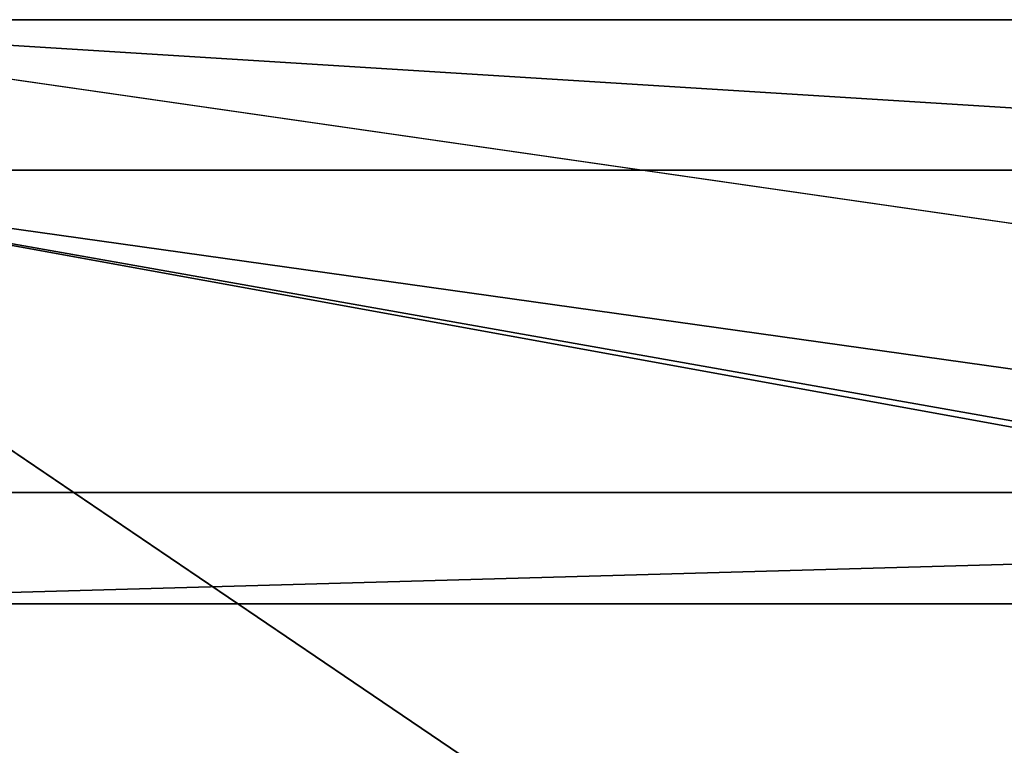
# Model space of a CAD drawing. Header units: millimetres. Extents: x -142 to 142, y -122 to 69.
# Tile 37 of 137: x -125 to -108, y 52 to 65. Entities that reach past the tile are written whole.
import ezdxf

# ---------------------------------------------------------------- set-up
doc = ezdxf.new("R2010")
doc.units = ezdxf.units.MM
doc.header["$LTSCALE"] = 65.185185
for name, color, linetype in [('12', 7, 'CONTINUOUS'), ('13', 7, 'CONTINUOUS'), ('14', 7, 'CONTINUOUS'), ('15', 7, 'CONTINUOUS'), ('17', 7, 'CONTINUOUS'), ('18', 7, 'CONTINUOUS')]:
    doc.layers.add(name, color=color, linetype=linetype)

msp = doc.modelspace()

# ---------------------------------------------------------------- linework, layer by layer
at = {"layer": '12', "linetype": 'Continuous'}
for points in [[(134.585, 47.916, 129.548), (-132.385, 64.582, 23), (-76.385, 56.513, 74.584), (134.585, 47.916, 129.548)], [(-132.385, 64.582, 23), (134.585, 47.916, 129.548), (134.585, 64.582, 23), (-132.385, 64.582, 23)], [(-132.385, 64.582, 23), (-132.385, 56.513, 74.584), (-76.385, 56.513, 74.584), (-132.385, 64.582, 23)]]:
    msp.add_3dface(points, dxfattribs=at)
at = {"layer": '13', "linetype": 'Continuous'}
for points in [[(-132.385, 62.011, 25.2), (132.385, 62.011, 25.2), (-132.385, 54.611, 72.512), (-132.385, 62.011, 25.2)], [(132.385, 62.011, 25.2), (-74.185, 54.611, 72.512), (-132.385, 54.611, 72.512), (132.385, 62.011, 25.2)]]:
    msp.add_3dface(points, dxfattribs=at)
at = {"layer": '14', "linetype": 'Continuous'}
for points in [[(134.585, 27, 23), (-132.385, 27, 23), (134.585, 64.582, 23), (134.585, 27, 23)], [(-132.385, 27, 23), (-132.385, 64.582, 23), (134.585, 64.582, 23), (-132.385, 27, 23)]]:
    msp.add_3dface(points, dxfattribs=at)
at = {"layer": '15', "linetype": 'Continuous'}
for points in [[(-132.385, 62.011, 25.2), (-77.5, 24.8, 25.2), (77.5, 23.9, 25.2), (-132.385, 62.011, 25.2)], [(-132.385, 24.8, 25.2), (-77.5, 24.8, 25.2), (-132.385, 62.011, 25.2), (-132.385, 24.8, 25.2)], [(132.385, 24.8, 25.2), (132.385, 62.011, 25.2), (-132.385, 62.011, 25.2), (132.385, 24.8, 25.2)], [(77.5, 24.8, 25.2), (-132.385, 62.011, 25.2), (77.5, 23.9, 25.2), (77.5, 24.8, 25.2)], [(77.5, 24.8, 25.2), (132.385, 24.8, 25.2), (-132.385, 62.011, 25.2), (77.5, 24.8, 25.2)]]:
    msp.add_3dface(points, dxfattribs=at)
at = {"layer": '17', "linetype": 'Continuous'}
for points in [[(-132.385, 19, 77.207), (-76.385, 19, 77.207), (-132.385, 56.513, 74.584), (-132.385, 19, 77.207)], [(-132.385, 56.513, 74.584), (-76.385, 19, 77.207), (-76.385, 56.513, 74.584), (-132.385, 56.513, 74.584)]]:
    msp.add_3dface(points, dxfattribs=at)
at = {"layer": '18', "linetype": 'Continuous'}
for points in [[(-74.185, 16.8, 75.155), (-132.385, 16.8, 75.155), (-74.185, 54.611, 72.512), (-74.185, 16.8, 75.155)], [(-74.185, 54.611, 72.512), (-132.385, 16.8, 75.155), (-132.385, 54.611, 72.512), (-74.185, 54.611, 72.512)]]:
    msp.add_3dface(points, dxfattribs=at)

doc.saveas('drawing.dxf')
